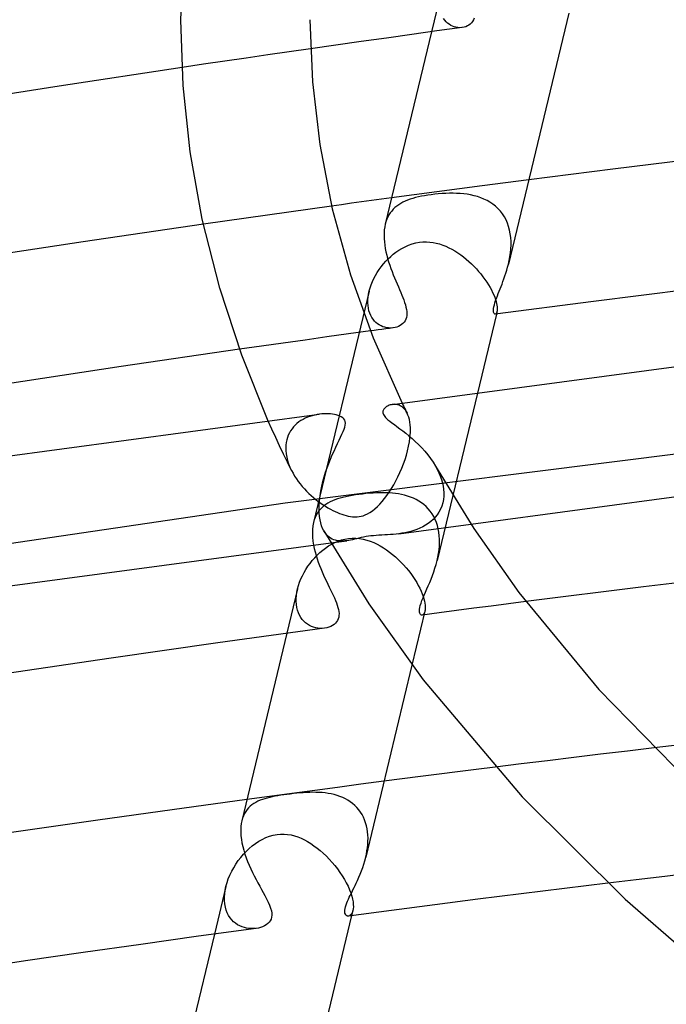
# Model space of a CAD drawing. Header units: millimetres. Extents: x -470 to 470, y -236 to 403.
# Tile 45 of 107: x -115 to -95, y 236 to 267. Entities that reach past the tile are written whole.
import ezdxf

# ---------------------------------------------------------------- set-up
doc = ezdxf.new("R2010")
doc.units = ezdxf.units.MM
doc.layers.add('HIDDEN', color=7, linetype='Continuous')
doc.layers.add('THICK', color=7, linetype='Continuous')

msp = doc.modelspace()

# ---------------------------------------------------------------- linework, layer by layer
at = {"layer": 'HIDDEN'}
for p, q in [((-101.945, 267.55), (-102.231, 266.362)), ((-101.824, 266.719), (-101.862, 266.772)), ((-101.782, 266.67), (-101.824, 266.719)), ((-101.737, 266.628), (-101.782, 266.67)), ((-101.688, 266.591), (-101.737, 266.628)), ((-101.637, 266.559), (-101.688, 266.591)), ((-101.585, 266.534), (-101.637, 266.559)), ((-101.531, 266.514), (-101.585, 266.534)), ((-101.475, 266.5), (-101.531, 266.514)), ((-101.42, 266.491), (-101.475, 266.5)), ((-101.365, 266.487), (-101.42, 266.491)), ((-101.31, 266.489), (-101.365, 266.487)), ((-107.974, 265.546), (-108.637, 265.449)), ((-107.311, 265.643), (-107.974, 265.546)), ((-106.647, 265.739), (-107.311, 265.643)), ((-105.984, 265.834), (-106.647, 265.739)), ((-109.3, 265.351), (-109.962, 265.253)), ((-108.637, 265.449), (-109.3, 265.351)), ((-100.659, 261.587), (-101.369, 261.493)), ((-99.943, 261.68), (-100.659, 261.587)), ((-99.221, 261.774), (-99.943, 261.68)), ((-102.772, 261.306), (-103.47, 261.212)), ((-102.073, 261.4), (-102.772, 261.306)), ((-102.545, 261.26), (-102.638, 261.24)), ((-102.449, 261.278), (-102.545, 261.26)), ((-102.349, 261.295), (-102.449, 261.278)), ((-102.247, 261.31), (-102.349, 261.295)), ((-102.135, 261.323), (-102.247, 261.31)), ((-102.022, 261.335), (-102.135, 261.323)), ((-101.369, 261.493), (-102.073, 261.4)), ((-101.908, 261.344), (-102.022, 261.335)), ((-101.793, 261.351), (-101.908, 261.344)), ((-101.68, 261.354), (-101.793, 261.351)), ((-101.567, 261.355), (-101.68, 261.354)), ((-101.455, 261.352), (-101.567, 261.355)), ((-101.344, 261.346), (-101.455, 261.352)), ((-101.235, 261.336), (-101.344, 261.346)), ((-101.127, 261.322), (-101.235, 261.336)), ((-101.02, 261.303), (-101.127, 261.322)), ((-100.914, 261.279), (-101.02, 261.303)), ((-100.81, 261.251), (-100.914, 261.279)), ((-105.33, 260.957), (-105.993, 260.865)), ((-103.31, 260.955), (-103.366, 260.908)), ((-103.25, 260.998), (-103.31, 260.955)), ((-103.187, 261.038), (-103.25, 260.998)), ((-103.119, 261.075), (-103.187, 261.038)), ((-103.049, 261.109), (-103.119, 261.075)), ((-102.974, 261.14), (-103.049, 261.109)), ((-102.896, 261.168), (-102.974, 261.14)), ((-102.814, 261.194), (-102.896, 261.168)), ((-102.728, 261.218), (-102.814, 261.194)), ((-102.638, 261.24), (-102.728, 261.218)), ((-100.708, 261.216), (-100.81, 261.251)), ((-100.609, 261.176), (-100.708, 261.216)), ((-100.513, 261.129), (-100.609, 261.176)), ((-100.421, 261.077), (-100.513, 261.129)), ((-100.333, 261.017), (-100.421, 261.077)), ((-100.25, 260.952), (-100.333, 261.017)), ((-107.318, 260.68), (-107.981, 260.586)), ((-106.656, 260.773), (-107.318, 260.68)), ((-105.993, 260.865), (-106.656, 260.773)), ((-103.551, 260.683), (-103.587, 260.617)), ((-103.511, 260.745), (-103.551, 260.683)), ((-103.467, 260.803), (-103.511, 260.745)), ((-103.419, 260.858), (-103.467, 260.803)), ((-103.366, 260.908), (-103.419, 260.858)), ((-100.173, 260.88), (-100.25, 260.952)), ((-100.1, 260.801), (-100.173, 260.88)), ((-100.034, 260.716), (-100.1, 260.801)), ((-99.975, 260.625), (-100.034, 260.716)), ((-108.643, 260.492), (-109.304, 260.397)), ((-107.981, 260.586), (-108.643, 260.492)), ((-103.645, 260.472), (-103.667, 260.394)), ((-103.618, 260.547), (-103.645, 260.472)), ((-103.587, 260.617), (-103.618, 260.547)), ((-99.924, 260.529), (-99.975, 260.625)), ((-99.879, 260.427), (-99.924, 260.529)), ((-99.842, 260.32), (-99.879, 260.427)), ((-99.812, 260.209), (-99.842, 260.32)), ((-99.791, 260.096), (-99.812, 260.209)), ((-99.776, 259.981), (-99.791, 260.096)), ((-103.051, 259.698), (-102.946, 259.744)), ((-102.946, 259.744), (-102.835, 259.783)), ((-102.835, 259.783), (-102.72, 259.814)), ((-102.72, 259.814), (-102.602, 259.835)), ((-102.602, 259.835), (-102.498, 259.845)), ((-102.498, 259.845), (-102.393, 259.847)), ((-102.393, 259.847), (-102.289, 259.841)), ((-102.289, 259.841), (-102.186, 259.828)), ((-102.186, 259.828), (-102.085, 259.808)), ((-102.085, 259.808), (-101.984, 259.782)), ((-101.984, 259.782), (-101.886, 259.749)), ((-101.886, 259.749), (-101.789, 259.711)), ((-99.769, 259.864), (-99.776, 259.981)), ((-99.774, 259.627), (-99.769, 259.745)), ((-99.769, 259.745), (-99.769, 259.864)), ((-103.499, 259.396), (-103.418, 259.465)), ((-103.418, 259.465), (-103.334, 259.529)), ((-103.334, 259.529), (-103.245, 259.59)), ((-103.245, 259.59), (-103.151, 259.646)), ((-103.151, 259.646), (-103.051, 259.698)), ((-101.789, 259.711), (-101.693, 259.667)), ((-101.693, 259.667), (-101.599, 259.619)), ((-101.599, 259.619), (-101.507, 259.566)), ((-101.507, 259.566), (-101.417, 259.509)), ((-101.417, 259.509), (-101.328, 259.448)), ((-101.328, 259.448), (-101.242, 259.383)), ((-99.803, 259.39), (-99.786, 259.508)), ((-99.786, 259.508), (-99.774, 259.627)), ((-103.793, 259.078), (-103.725, 259.163)), ((-103.725, 259.163), (-103.653, 259.245)), ((-103.653, 259.245), (-103.577, 259.323)), ((-103.577, 259.323), (-103.499, 259.396)), ((-101.242, 259.383), (-101.158, 259.315)), ((-101.158, 259.315), (-101.075, 259.244)), ((-101.075, 259.244), (-100.996, 259.17)), ((-100.996, 259.17), (-100.918, 259.093)), ((-99.85, 259.159), (-99.824, 259.274)), ((-99.824, 259.274), (-99.803, 259.39)), ((-103.971, 258.807), (-103.917, 258.9)), ((-103.917, 258.9), (-103.857, 258.99)), ((-103.857, 258.99), (-103.793, 259.078)), ((-100.918, 259.093), (-100.844, 259.015)), ((-100.844, 259.015), (-100.772, 258.934)), ((-100.772, 258.934), (-100.703, 258.852)), ((-100.703, 258.852), (-100.639, 258.769)), ((-104.137, 258.423), (-104.104, 258.52)), ((-104.104, 258.52), (-104.066, 258.617)), ((-104.066, 258.617), (-104.021, 258.712)), ((-104.021, 258.712), (-103.971, 258.807)), ((-100.639, 258.769), (-100.578, 258.686)), ((-100.578, 258.686), (-100.521, 258.603)), ((-100.521, 258.603), (-100.468, 258.52)), ((-100.468, 258.52), (-100.42, 258.437)), ((-104.166, 258.319), (-105.891, 251.148)), ((-104.198, 258.138), (-104.184, 258.231)), ((-104.184, 258.231), (-104.164, 258.325)), ((-104.164, 258.325), (-104.137, 258.423)), ((-100.42, 258.437), (-100.376, 258.357)), ((-100.376, 258.357), (-100.338, 258.279)), ((-100.338, 258.279), (-100.304, 258.204)), ((-104.207, 257.958), (-104.206, 258.047)), ((-104.201, 257.872), (-104.207, 257.958)), ((-104.206, 258.047), (-104.198, 258.138)), ((-100.304, 258.204), (-100.275, 258.132)), ((-100.275, 258.132), (-100.251, 258.063)), ((-100.251, 258.063), (-100.232, 257.999)), ((-100.232, 257.999), (-100.217, 257.939)), ((-100.217, 257.939), (-100.206, 257.884)), ((-104.189, 257.789), (-104.201, 257.872)), ((-104.171, 257.711), (-104.189, 257.789)), ((-104.148, 257.638), (-104.171, 257.711)), ((-104.119, 257.569), (-104.148, 257.638)), ((-100.24, 257.613), (-100.249, 257.608)), ((-100.232, 257.621), (-100.24, 257.613)), ((-100.224, 257.632), (-100.232, 257.621)), ((-100.217, 257.645), (-100.224, 257.632)), ((-100.205, 257.68), (-100.222, 257.61)), ((-100.211, 257.662), (-100.217, 257.645)), ((-100.206, 257.68), (-100.211, 257.662)), ((-100.206, 257.884), (-100.2, 257.833)), ((-100.2, 257.711), (-100.206, 257.68)), ((-100.2, 257.833), (-100.197, 257.787)), ((-100.197, 257.747), (-100.2, 257.711)), ((-100.197, 257.787), (-100.197, 257.747)), ((-104.084, 257.505), (-104.119, 257.569)), ((-104.045, 257.447), (-104.084, 257.505)), ((-104.001, 257.394), (-104.045, 257.447)), ((-103.955, 257.348), (-104.001, 257.394)), ((-103.904, 257.307), (-103.955, 257.348)), ((-103.852, 257.272), (-103.904, 257.307)), ((-104.801, 256.993), (-105.477, 256.899)), ((-104.124, 257.086), (-104.801, 256.993)), ((-103.796, 257.242), (-103.852, 257.272)), ((-103.739, 257.218), (-103.796, 257.242)), ((-103.681, 257.2), (-103.739, 257.218)), ((-103.623, 257.187), (-103.681, 257.2)), ((-103.564, 257.179), (-103.623, 257.187)), ((-103.506, 257.176), (-103.564, 257.179)), ((-103.449, 257.179), (-103.506, 257.176)), ((-106.83, 256.709), (-107.506, 256.613)), ((-106.154, 256.804), (-106.83, 256.709)), ((-105.477, 256.899), (-106.154, 256.804)), ((-107.506, 256.613), (-108.182, 256.517)), ((-100.812, 255.161), (-102.06, 249.97)), ((-103.419, 254.811), (-103.454, 254.807)), ((-103.383, 254.812), (-103.419, 254.811)), ((-103.346, 254.81), (-103.383, 254.812)), ((-103.31, 254.805), (-103.346, 254.81)), ((-103.273, 254.796), (-103.31, 254.805)), ((-103.237, 254.784), (-103.273, 254.796)), ((-103.202, 254.768), (-103.237, 254.784)), ((-103.167, 254.748), (-103.202, 254.768)), ((-103.134, 254.724), (-103.167, 254.748)), ((-103.142, 254.849), (-103.117, 254.797)), ((-103.102, 254.696), (-103.134, 254.724)), ((-103.117, 254.797), (-103.091, 254.745)), ((-103.071, 254.664), (-103.102, 254.696)), ((-103.091, 254.745), (-103.066, 254.693)), ((-103.042, 254.627), (-103.071, 254.664)), ((-103.066, 254.693), (-103.04, 254.642)), ((-103.015, 254.586), (-103.042, 254.627)), ((-103.04, 254.642), (-103.015, 254.59)), ((-103.015, 254.59), (-102.989, 254.539)), ((-102.99, 254.54), (-103.015, 254.586)), ((-107.179, 254.038), (-107.292, 254.293)), ((-106.343, 254.265), (-106.403, 254.219)), ((-106.281, 254.307), (-106.343, 254.265)), ((-106.216, 254.346), (-106.281, 254.307)), ((-106.147, 254.38), (-106.216, 254.346)), ((-106.077, 254.411), (-106.147, 254.38)), ((-106.004, 254.438), (-106.077, 254.411)), ((-105.93, 254.46), (-106.004, 254.438)), ((-105.854, 254.479), (-105.93, 254.46)), ((-105.777, 254.495), (-105.854, 254.479)), ((-105.701, 254.506), (-105.777, 254.495)), ((-102.963, 254.48), (-102.99, 254.54)), ((-102.94, 254.414), (-102.963, 254.48)), ((-102.92, 254.341), (-102.94, 254.414)), ((-102.905, 254.261), (-102.92, 254.341)), ((-102.894, 254.175), (-102.905, 254.261)), ((-107.062, 253.782), (-107.179, 254.038)), ((-106.6, 253.994), (-106.638, 253.929)), ((-106.557, 254.056), (-106.6, 253.994)), ((-106.51, 254.114), (-106.557, 254.056)), ((-106.458, 254.168), (-106.51, 254.114)), ((-106.403, 254.219), (-106.458, 254.168)), ((-102.888, 254.083), (-102.894, 254.175)), ((-102.889, 253.929), (-102.888, 253.943)), ((-102.887, 253.986), (-102.888, 254.083)), ((-102.888, 253.957), (-102.887, 253.972)), ((-102.888, 253.943), (-102.888, 253.957)), ((-102.887, 253.972), (-102.887, 253.986)), ((-106.943, 253.526), (-107.062, 253.782)), ((-91.507, 253.666), (-106.768, 251.744)), ((-106.737, 253.632), (-106.747, 253.551)), ((-106.721, 253.71), (-106.737, 253.632)), ((-106.699, 253.787), (-106.721, 253.71)), ((-106.671, 253.859), (-106.699, 253.787)), ((-106.638, 253.929), (-106.671, 253.859)), ((-102.942, 253.512), (-102.918, 253.645)), ((-102.918, 253.645), (-102.9, 253.774)), ((-102.9, 253.774), (-102.89, 253.9)), ((-102.89, 253.9), (-102.889, 253.914)), ((-102.889, 253.914), (-102.889, 253.929)), ((-106.822, 253.27), (-106.943, 253.526)), ((-106.747, 253.551), (-106.751, 253.468)), ((-106.751, 253.468), (-106.751, 253.454)), ((-106.751, 253.454), (-106.751, 253.44)), ((-106.751, 253.44), (-106.751, 253.426)), ((-106.751, 253.426), (-106.751, 253.411)), ((-106.751, 253.411), (-106.75, 253.397)), ((-106.75, 253.397), (-106.75, 253.383)), ((-106.75, 253.383), (-106.739, 253.279)), ((-103.01, 253.238), (-102.973, 253.375)), ((-102.973, 253.375), (-102.942, 253.512)), ((-106.698, 253.015), (-106.822, 253.27)), ((-106.739, 253.279), (-106.721, 253.175)), ((-106.721, 253.175), (-106.695, 253.07)), ((-106.695, 253.07), (-106.661, 252.966)), ((-103.102, 252.963), (-103.054, 253.1)), ((-103.054, 253.1), (-103.01, 253.238)), ((-106.573, 252.762), (-106.698, 253.015)), ((-106.661, 252.966), (-106.62, 252.863)), ((-106.62, 252.863), (-106.572, 252.76)), ((-106.572, 252.76), (-106.526, 252.674)), ((-103.213, 252.694), (-103.155, 252.828)), ((-103.155, 252.828), (-103.102, 252.963)), ((-102.111, 252.897), (-102.037, 252.759)), ((-102.037, 252.759), (-101.974, 252.618)), ((-106.526, 252.674), (-106.476, 252.588)), ((-106.476, 252.588), (-106.422, 252.505)), ((-106.422, 252.505), (-106.365, 252.424)), ((-106.365, 252.424), (-106.304, 252.345)), ((-103.406, 252.317), (-103.339, 252.438)), ((-103.339, 252.438), (-103.274, 252.564)), ((-103.274, 252.564), (-103.213, 252.694)), ((-101.974, 252.618), (-101.924, 252.477)), ((-101.924, 252.477), (-101.886, 252.335)), ((-106.304, 252.345), (-106.24, 252.268)), ((-106.24, 252.268), (-106.174, 252.193)), ((-106.174, 252.193), (-106.106, 252.121)), ((-106.106, 252.121), (-106.036, 252.052)), ((-103.546, 252.092), (-103.475, 252.201)), ((-103.475, 252.201), (-103.406, 252.317)), ((-101.886, 252.335), (-101.862, 252.195)), ((-101.862, 252.195), (-101.853, 252.056)), ((-106.036, 252.052), (-105.964, 251.986)), ((-105.964, 251.986), (-105.892, 251.922)), ((-105.892, 251.922), (-105.818, 251.862)), ((-105.818, 251.862), (-105.744, 251.804)), ((-105.744, 251.804), (-105.668, 251.75)), ((-105.303, 251.822), (-105.374, 251.789)), ((-105.228, 251.852), (-105.303, 251.822)), ((-105.15, 251.879), (-105.228, 251.852)), ((-105.068, 251.904), (-105.15, 251.879)), ((-104.981, 251.928), (-105.068, 251.904)), ((-104.89, 251.949), (-104.981, 251.928)), ((-104.795, 251.968), (-104.89, 251.949)), ((-104.695, 251.986), (-104.795, 251.968)), ((-104.591, 252.003), (-104.695, 251.986)), ((-104.482, 252.019), (-104.591, 252.003)), ((-104.375, 252.032), (-104.482, 252.019)), ((-104.264, 252.044), (-104.375, 252.032)), ((-104.154, 252.054), (-104.264, 252.044)), ((-104.046, 252.062), (-104.154, 252.054)), ((-103.939, 252.068), (-104.046, 252.062)), ((-103.836, 252.071), (-103.939, 252.068)), ((-103.838, 251.718), (-103.764, 251.801)), ((-103.735, 252.072), (-103.836, 252.071)), ((-103.764, 251.801), (-103.691, 251.891)), ((-103.638, 252.071), (-103.735, 252.072)), ((-103.691, 251.891), (-103.618, 251.988)), ((-103.542, 252.066), (-103.638, 252.071)), ((-103.618, 251.988), (-103.546, 252.092)), ((-103.445, 252.059), (-103.542, 252.066)), ((-103.35, 252.048), (-103.445, 252.059)), ((-103.254, 252.034), (-103.35, 252.048)), ((-103.159, 252.016), (-103.254, 252.034)), ((-103.066, 251.994), (-103.159, 252.016)), ((-102.974, 251.967), (-103.066, 251.994)), ((-102.883, 251.935), (-102.974, 251.967)), ((-102.795, 251.899), (-102.883, 251.935)), ((-102.71, 251.858), (-102.795, 251.899)), ((-102.627, 251.812), (-102.71, 251.858)), ((-102.548, 251.76), (-102.627, 251.812)), ((-101.866, 251.859), (-101.887, 251.754)), ((-101.855, 251.968), (-101.866, 251.859)), ((-101.854, 251.983), (-101.855, 251.968)), ((-101.853, 251.997), (-101.854, 251.983)), ((-101.853, 252.056), (-101.853, 252.041)), ((-101.853, 252.041), (-101.853, 252.026)), ((-101.853, 252.026), (-101.853, 252.012)), ((-101.853, 252.012), (-101.853, 251.997)), ((-106.768, 251.744), (-121.151, 249.629)), ((-105.725, 251.506), (-105.768, 251.444)), ((-105.677, 251.564), (-105.725, 251.506)), ((-105.625, 251.617), (-105.677, 251.564)), ((-105.668, 251.75), (-105.593, 251.698)), ((-105.568, 251.666), (-105.625, 251.617)), ((-105.593, 251.698), (-105.518, 251.65)), ((-105.507, 251.711), (-105.568, 251.666)), ((-105.518, 251.65), (-105.443, 251.605)), ((-105.442, 251.752), (-105.507, 251.711)), ((-105.443, 251.605), (-105.368, 251.563)), ((-105.374, 251.789), (-105.442, 251.752)), ((-105.368, 251.563), (-105.295, 251.524)), ((-105.295, 251.524), (-105.222, 251.489)), ((-104.141, 251.458), (-104.064, 251.511)), ((-104.064, 251.511), (-103.988, 251.573)), ((-103.988, 251.573), (-103.912, 251.642)), ((-103.912, 251.642), (-103.838, 251.718)), ((-102.473, 251.702), (-102.548, 251.76)), ((-102.401, 251.64), (-102.473, 251.702)), ((-102.334, 251.571), (-102.401, 251.64)), ((-102.272, 251.497), (-102.334, 251.571)), ((-102.216, 251.418), (-102.272, 251.497)), ((-101.956, 251.559), (-102.004, 251.47)), ((-101.917, 251.654), (-101.956, 251.559)), ((-101.887, 251.754), (-101.917, 251.654)), ((-105.868, 251.23), (-105.891, 251.149)), ((-105.84, 251.306), (-105.868, 251.23)), ((-105.806, 251.377), (-105.84, 251.306)), ((-105.768, 251.444), (-105.806, 251.377)), ((-105.222, 251.489), (-105.151, 251.457)), ((-105.151, 251.457), (-105.082, 251.429)), ((-105.082, 251.429), (-105.014, 251.404)), ((-105.014, 251.404), (-104.948, 251.382)), ((-104.948, 251.382), (-104.882, 251.363)), ((-104.882, 251.363), (-104.815, 251.347)), ((-104.815, 251.347), (-104.747, 251.335)), ((-104.747, 251.335), (-104.678, 251.326)), ((-104.678, 251.326), (-104.609, 251.322)), ((-104.609, 251.322), (-104.542, 251.324)), ((-104.542, 251.324), (-104.477, 251.33)), ((-104.477, 251.33), (-104.413, 251.341)), ((-104.413, 251.341), (-104.351, 251.358)), ((-104.351, 251.358), (-104.286, 251.382)), ((-104.286, 251.382), (-104.216, 251.414)), ((-104.216, 251.414), (-104.141, 251.458)), ((-102.187, 251.241), (-102.259, 251.176)), ((-102.165, 251.333), (-102.216, 251.418)), ((-102.119, 251.311), (-102.187, 251.241)), ((-102.12, 251.244), (-102.165, 251.333)), ((-102.081, 251.149), (-102.12, 251.244)), ((-102.058, 251.388), (-102.119, 251.311)), ((-102.004, 251.47), (-102.058, 251.388)), ((-105.923, 250.935), (-105.927, 250.819)), ((-105.911, 251.045), (-105.923, 250.935)), ((-105.891, 251.149), (-105.911, 251.045)), ((-105.534, 250.833), (-105.57, 250.89)), ((-103.242, 250.8), (-101.011, 251.098)), ((-102.778, 250.902), (-102.871, 250.874)), ((-102.685, 250.935), (-102.778, 250.902)), ((-102.593, 250.973), (-102.685, 250.935)), ((-102.504, 251.016), (-102.593, 250.973)), ((-102.419, 251.064), (-102.504, 251.016)), ((-102.337, 251.117), (-102.419, 251.064)), ((-102.259, 251.176), (-102.337, 251.117)), ((-102.049, 251.051), (-102.081, 251.149)), ((-102.023, 250.95), (-102.049, 251.051)), ((-102.004, 250.846), (-102.023, 250.95)), ((-105.927, 250.819), (-105.922, 250.697)), ((-105.922, 250.697), (-105.909, 250.572)), ((-105.495, 250.782), (-105.534, 250.833)), ((-105.453, 250.737), (-105.495, 250.782)), ((-105.409, 250.698), (-105.453, 250.737)), ((-105.361, 250.665), (-105.409, 250.698)), ((-105.311, 250.637), (-105.361, 250.665)), ((-105.354, 250.517), (-104.858, 250.583)), ((-105.259, 250.614), (-105.311, 250.637)), ((-105.205, 250.597), (-105.259, 250.614)), ((-105.148, 250.584), (-105.205, 250.597)), ((-105.091, 250.576), (-105.148, 250.584)), ((-105.127, 250.571), (-105.023, 250.607)), ((-105.023, 250.607), (-104.917, 250.635)), ((-104.917, 250.635), (-104.811, 250.653)), ((-104.857, 250.583), (-104.916, 250.577)), ((-104.798, 250.592), (-104.857, 250.583)), ((-104.811, 250.653), (-104.693, 250.664)), ((-104.74, 250.603), (-104.798, 250.592)), ((-104.681, 250.616), (-104.74, 250.603)), ((-104.693, 250.664), (-104.576, 250.664)), ((-104.62, 250.63), (-104.681, 250.616)), ((-104.554, 250.646), (-104.62, 250.63)), ((-104.576, 250.664), (-104.462, 250.653)), ((-104.485, 250.663), (-104.554, 250.646)), ((-104.411, 250.68), (-104.485, 250.663)), ((-104.462, 250.653), (-104.349, 250.634)), ((-104.337, 250.696), (-104.411, 250.68)), ((-104.349, 250.634), (-104.239, 250.606)), ((-104.263, 250.71), (-104.337, 250.696)), ((-104.19, 250.721), (-104.263, 250.71)), ((-104.239, 250.606), (-104.131, 250.571)), ((-104.115, 250.731), (-104.19, 250.721)), ((-104.036, 250.74), (-104.115, 250.731)), ((-103.951, 250.747), (-104.036, 250.74)), ((-103.862, 250.753), (-103.951, 250.747)), ((-103.772, 250.758), (-103.862, 250.753)), ((-103.682, 250.762), (-103.772, 250.758)), ((-103.594, 250.767), (-103.682, 250.762)), ((-103.509, 250.773), (-103.594, 250.767)), ((-103.423, 250.78), (-103.509, 250.773)), ((-103.333, 250.789), (-103.423, 250.78)), ((-103.242, 250.8), (-103.333, 250.789)), ((-103.151, 250.813), (-103.242, 250.8)), ((-103.058, 250.83), (-103.151, 250.813)), ((-102.965, 250.85), (-103.058, 250.83)), ((-102.871, 250.874), (-102.965, 250.85)), ((-101.992, 250.739), (-102.004, 250.846)), ((-101.985, 250.63), (-101.992, 250.739)), ((-101.985, 250.52), (-101.985, 250.63)), ((-105.909, 250.572), (-105.889, 250.445)), ((-105.693, 250.216), (-105.606, 250.289)), ((-105.606, 250.289), (-105.517, 250.358)), ((-105.517, 250.358), (-105.424, 250.421)), ((-105.424, 250.421), (-105.327, 250.478)), ((-105.327, 250.478), (-105.229, 250.528)), ((-105.229, 250.528), (-105.127, 250.571)), ((-105.033, 250.573), (-105.091, 250.576)), ((-104.975, 250.573), (-105.033, 250.573)), ((-104.916, 250.577), (-104.975, 250.573)), ((-104.131, 250.571), (-104.025, 250.529)), ((-104.025, 250.529), (-103.922, 250.48)), ((-103.922, 250.48), (-103.821, 250.426)), ((-103.821, 250.426), (-103.723, 250.366)), ((-103.723, 250.366), (-103.626, 250.302)), ((-103.626, 250.302), (-103.532, 250.233)), ((-102.016, 250.189), (-102, 250.299)), ((-102, 250.299), (-101.99, 250.41)), ((-101.99, 250.41), (-101.985, 250.52)), ((-105.999, 249.882), (-105.928, 249.971)), ((-105.928, 249.971), (-105.854, 250.057)), ((-105.854, 250.057), (-105.775, 250.138)), ((-105.775, 250.138), (-105.693, 250.216)), ((-103.532, 250.233), (-103.44, 250.16)), ((-103.44, 250.16), (-103.35, 250.083)), ((-103.35, 250.083), (-103.263, 250.003)), ((-103.263, 250.003), (-103.179, 249.919)), ((-102.092, 249.849), (-102.06, 249.969)), ((-102.06, 249.969), (-102.036, 250.079)), ((-102.036, 250.079), (-102.016, 250.189)), ((-106.185, 249.598), (-106.128, 249.695)), ((-106.128, 249.695), (-106.066, 249.79)), ((-106.066, 249.79), (-105.999, 249.882)), ((-103.179, 249.919), (-103.098, 249.834)), ((-103.098, 249.834), (-103.021, 249.746)), ((-103.021, 249.746), (-102.947, 249.656)), ((-102.165, 249.617), (-102.127, 249.731)), ((-102.127, 249.731), (-102.092, 249.849)), ((-106.323, 249.296), (-106.283, 249.398)), ((-106.283, 249.398), (-106.236, 249.499)), ((-106.236, 249.499), (-106.185, 249.598)), ((-102.947, 249.656), (-102.877, 249.565)), ((-102.877, 249.565), (-102.811, 249.473)), ((-102.811, 249.473), (-102.75, 249.38)), ((-102.75, 249.38), (-102.693, 249.288)), ((-102.29, 249.293), (-102.247, 249.397)), ((-102.247, 249.397), (-102.205, 249.505)), ((-102.205, 249.505), (-102.165, 249.617)), ((-106.386, 249.091), (-106.717, 247.714)), ((-106.407, 248.991), (-106.386, 249.091)), ((-106.386, 249.091), (-106.358, 249.194)), ((-106.358, 249.194), (-106.323, 249.296)), ((-102.693, 249.288), (-102.642, 249.197)), ((-102.642, 249.197), (-102.597, 249.109)), ((-102.597, 249.109), (-102.557, 249.022)), ((-102.419, 248.994), (-102.377, 249.09)), ((-102.377, 249.09), (-102.333, 249.19)), ((-102.333, 249.19), (-102.29, 249.293)), ((-106.429, 248.696), (-106.428, 248.792)), ((-106.428, 248.792), (-106.421, 248.891)), ((-106.421, 248.891), (-106.407, 248.991)), ((-102.557, 249.022), (-102.522, 248.938)), ((-102.531, 248.729), (-102.497, 248.813)), ((-102.522, 248.938), (-102.493, 248.858)), ((-102.497, 248.813), (-102.46, 248.901)), ((-102.493, 248.858), (-102.47, 248.783)), ((-102.47, 248.783), (-102.452, 248.712)), ((-102.46, 248.901), (-102.419, 248.994)), ((-106.422, 248.604), (-106.429, 248.696)), ((-106.408, 248.515), (-106.422, 248.604)), ((-106.387, 248.431), (-106.408, 248.515)), ((-102.609, 248.411), (-102.606, 248.46)), ((-102.606, 248.46), (-102.597, 248.517)), ((-102.597, 248.517), (-102.581, 248.581)), ((-102.581, 248.581), (-102.559, 248.652)), ((-102.559, 248.652), (-102.531, 248.729)), ((-102.452, 248.712), (-102.439, 248.646)), ((-102.439, 248.646), (-102.431, 248.585)), ((-102.427, 248.48), (-102.432, 248.435)), ((-102.431, 248.585), (-102.427, 248.53)), ((-102.427, 248.53), (-102.427, 248.48)), ((-100.92, 248.489), (-101.456, 248.419)), ((-100.384, 248.558), (-100.92, 248.489)), ((-99.847, 248.627), (-100.384, 248.558)), ((-99.31, 248.695), (-99.847, 248.627)), ((-106.359, 248.351), (-106.387, 248.431)), ((-106.325, 248.276), (-106.359, 248.351)), ((-106.286, 248.208), (-106.325, 248.276)), ((-106.241, 248.146), (-106.286, 248.208)), ((-106.191, 248.089), (-106.241, 248.146)), ((-102.439, 248.397), (-102.84, 246.731)), ((-102.606, 248.37), (-102.609, 248.411)), ((-102.599, 248.338), (-102.606, 248.37)), ((-102.588, 248.313), (-102.599, 248.338)), ((-102.575, 248.296), (-102.588, 248.313)), ((-102.56, 248.285), (-102.575, 248.296)), ((-102.544, 248.279), (-102.56, 248.285)), ((-102.527, 248.278), (-102.544, 248.279)), ((-101.992, 248.349), (-102.527, 248.278)), ((-102.506, 248.286), (-102.522, 248.279)), ((-102.49, 248.297), (-102.506, 248.286)), ((-102.475, 248.314), (-102.49, 248.297)), ((-102.461, 248.336), (-102.475, 248.314)), ((-102.449, 248.364), (-102.461, 248.336)), ((-102.439, 248.396), (-102.449, 248.364)), ((-102.432, 248.435), (-102.439, 248.396)), ((-101.456, 248.419), (-101.992, 248.349)), ((-106.137, 248.039), (-106.191, 248.089)), ((-106.079, 247.996), (-106.137, 248.039)), ((-106.018, 247.959), (-106.079, 247.996)), ((-105.954, 247.928), (-106.018, 247.959)), ((-105.889, 247.904), (-105.954, 247.928)), ((-105.822, 247.886), (-105.889, 247.904)), ((-105.754, 247.874), (-105.822, 247.886)), ((-105.687, 247.868), (-105.754, 247.874)), ((-105.619, 247.867), (-105.687, 247.868)), ((-105.553, 247.873), (-105.619, 247.867)), ((-97.818, 243.863), (-98.638, 243.763)), ((-96.993, 243.963), (-97.818, 243.863)), ((-96.163, 244.062), (-96.993, 243.963)), ((-95.329, 244.16), (-96.163, 244.062)), ((-99.453, 243.663), (-100.263, 243.563)), ((-98.638, 243.763), (-99.453, 243.663)), ((-104.428, 243.033), (-105.144, 242.939)), ((-103.707, 243.127), (-104.428, 243.033)), ((-107.257, 242.658), (-107.956, 242.564)), ((-106.558, 242.752), (-107.257, 242.658)), ((-107.168, 242.645), (-107.249, 242.627)), ((-107.083, 242.662), (-107.168, 242.645)), ((-106.995, 242.677), (-107.083, 242.662)), ((-106.905, 242.692), (-106.995, 242.677)), ((-106.812, 242.706), (-106.905, 242.692)), ((-106.72, 242.718), (-106.812, 242.706)), ((-106.616, 242.732), (-106.72, 242.718)), ((-106.513, 242.744), (-106.616, 242.732)), ((-105.854, 242.846), (-106.558, 242.752)), ((-106.41, 242.755), (-106.513, 242.744)), ((-106.308, 242.765), (-106.41, 242.755)), ((-106.207, 242.773), (-106.308, 242.765)), ((-106.107, 242.779), (-106.207, 242.773)), ((-106.008, 242.783), (-106.107, 242.779)), ((-105.911, 242.785), (-106.008, 242.783)), ((-105.815, 242.784), (-105.911, 242.785)), ((-105.144, 242.939), (-105.854, 242.846)), ((-105.719, 242.781), (-105.815, 242.784)), ((-105.623, 242.775), (-105.719, 242.781)), ((-105.528, 242.765), (-105.623, 242.775)), ((-105.434, 242.752), (-105.528, 242.765)), ((-105.341, 242.734), (-105.434, 242.752)), ((-105.249, 242.713), (-105.341, 242.734)), ((-105.159, 242.687), (-105.249, 242.713)), ((-105.071, 242.657), (-105.159, 242.687)), ((-104.986, 242.623), (-105.071, 242.657)), ((-107.853, 242.351), (-107.904, 242.302)), ((-107.798, 242.396), (-107.853, 242.351)), ((-107.739, 242.437), (-107.798, 242.396)), ((-107.677, 242.474), (-107.739, 242.437)), ((-107.612, 242.507), (-107.677, 242.474)), ((-107.545, 242.537), (-107.612, 242.507)), ((-107.474, 242.563), (-107.545, 242.537)), ((-107.402, 242.587), (-107.474, 242.563)), ((-107.327, 242.608), (-107.402, 242.587)), ((-107.249, 242.627), (-107.327, 242.608)), ((-104.904, 242.584), (-104.986, 242.623)), ((-104.826, 242.54), (-104.904, 242.584)), ((-104.75, 242.491), (-104.826, 242.54)), ((-104.678, 242.437), (-104.75, 242.491)), ((-104.611, 242.378), (-104.678, 242.437)), ((-104.548, 242.315), (-104.611, 242.378)), ((-108.064, 242.057), (-108.092, 241.983)), ((-108.031, 242.126), (-108.064, 242.057)), ((-107.993, 242.189), (-108.031, 242.126)), ((-107.951, 242.248), (-107.993, 242.189)), ((-107.904, 242.302), (-107.951, 242.248)), ((-104.489, 242.247), (-104.548, 242.315)), ((-104.436, 242.174), (-104.489, 242.247)), ((-104.387, 242.096), (-104.436, 242.174)), ((-104.344, 242.014), (-104.387, 242.096)), ((-108.092, 241.983), (-108.115, 241.904)), ((-104.306, 241.929), (-104.344, 242.014)), ((-104.275, 241.841), (-104.306, 241.929)), ((-104.249, 241.75), (-104.275, 241.841)), ((-104.229, 241.656), (-104.249, 241.75)), ((-107.373, 241.38), (-107.259, 241.424)), ((-107.259, 241.424), (-107.141, 241.458)), ((-107.141, 241.458), (-107.018, 241.481)), ((-107.018, 241.481), (-106.91, 241.49)), ((-106.91, 241.49), (-106.801, 241.49)), ((-106.801, 241.49), (-106.693, 241.481)), ((-106.693, 241.481), (-106.586, 241.462)), ((-106.586, 241.462), (-106.48, 241.435)), ((-106.48, 241.435), (-106.376, 241.401)), ((-104.214, 241.56), (-104.229, 241.656)), ((-104.205, 241.463), (-104.214, 241.56)), ((-104.201, 241.365), (-104.205, 241.463)), ((-107.882, 241.045), (-107.788, 241.125)), ((-107.788, 241.125), (-107.691, 241.198)), ((-107.691, 241.198), (-107.59, 241.266)), ((-107.59, 241.266), (-107.484, 241.327)), ((-107.484, 241.327), (-107.373, 241.38)), ((-106.376, 241.401), (-106.273, 241.359)), ((-106.273, 241.359), (-106.173, 241.311)), ((-106.173, 241.311), (-106.074, 241.257)), ((-106.074, 241.257), (-105.975, 241.197)), ((-105.975, 241.197), (-105.877, 241.13)), ((-105.877, 241.13), (-105.779, 241.057)), ((-104.218, 241.068), (-104.208, 241.167)), ((-104.208, 241.167), (-104.202, 241.266)), ((-104.202, 241.266), (-104.201, 241.365)), ((-108.143, 240.769), (-108.06, 240.867)), ((-108.06, 240.867), (-107.972, 240.959)), ((-107.972, 240.959), (-107.882, 241.045)), ((-105.779, 241.057), (-105.682, 240.978)), ((-105.682, 240.978), (-105.587, 240.894)), ((-105.587, 240.894), (-105.493, 240.805)), ((-104.272, 240.774), (-104.251, 240.872)), ((-104.251, 240.872), (-104.233, 240.97)), ((-104.233, 240.97), (-104.218, 241.068)), ((-108.365, 240.449), (-108.296, 240.56)), ((-108.296, 240.56), (-108.222, 240.667)), ((-108.222, 240.667), (-108.143, 240.769)), ((-105.493, 240.805), (-105.401, 240.711)), ((-105.401, 240.711), (-105.313, 240.613)), ((-105.313, 240.613), (-105.228, 240.512)), ((-105.228, 240.512), (-105.147, 240.409)), ((-108.531, 240.104), (-108.483, 240.221)), ((-108.483, 240.221), (-108.427, 240.336)), ((-108.427, 240.336), (-108.365, 240.449)), ((-105.147, 240.409), (-105.071, 240.302)), ((-105.071, 240.302), (-104.999, 240.194)), ((-94.114, 240.285), (-95, 240.18)), ((-108.604, 239.869), (-108.571, 239.987)), ((-108.571, 239.987), (-108.531, 240.104)), ((-104.999, 240.194), (-104.933, 240.086)), ((-104.933, 240.086), (-104.874, 239.978)), ((-104.874, 239.978), (-104.821, 239.871)), ((-95.886, 240.074), (-96.771, 239.967)), ((-95, 240.18), (-95.886, 240.074)), ((-108.605, 239.865), (-108.96, 238.39)), ((-108.651, 239.533), (-108.644, 239.643)), ((-108.644, 239.643), (-108.628, 239.755)), ((-108.628, 239.755), (-108.604, 239.869)), ((-104.821, 239.871), (-104.775, 239.766)), ((-104.775, 239.766), (-104.736, 239.664)), ((-104.736, 239.664), (-104.705, 239.567)), ((-108.649, 239.427), (-108.651, 239.533)), ((-108.64, 239.324), (-108.649, 239.427)), ((-108.621, 239.226), (-108.64, 239.324)), ((-104.705, 239.567), (-104.682, 239.476)), ((-104.682, 239.476), (-104.666, 239.39)), ((-104.666, 239.39), (-104.658, 239.311)), ((-104.658, 239.311), (-104.656, 239.239)), ((-108.596, 239.135), (-108.621, 239.226)), ((-108.562, 239.049), (-108.596, 239.135)), ((-108.522, 238.97), (-108.562, 239.049)), ((-104.728, 238.997), (-104.753, 238.973)), ((-104.706, 239.029), (-104.728, 238.997)), ((-104.671, 239.119), (-104.708, 238.963)), ((-104.686, 239.069), (-104.706, 239.029)), ((-104.671, 239.118), (-104.686, 239.069)), ((-104.661, 239.175), (-104.671, 239.118)), ((-104.656, 239.239), (-104.661, 239.175)), ((-108.476, 238.898), (-108.522, 238.97)), ((-108.424, 238.833), (-108.476, 238.898)), ((-108.367, 238.775), (-108.424, 238.833)), ((-108.306, 238.725), (-108.367, 238.775)), ((-108.242, 238.681), (-108.306, 238.725)), ((-108.174, 238.645), (-108.242, 238.681)), ((-104.78, 238.957), (-104.807, 238.95)), ((-104.753, 238.973), (-104.78, 238.957)), ((-108.105, 238.615), (-108.174, 238.645)), ((-108.034, 238.591), (-108.105, 238.615)), ((-107.963, 238.575), (-108.034, 238.591)), ((-107.892, 238.564), (-107.963, 238.575)), ((-107.821, 238.559), (-107.892, 238.564)), ((-107.751, 238.559), (-107.821, 238.559)), ((-107.684, 238.564), (-107.751, 238.559))]:
    msp.add_line(p, q, dxfattribs=at)
at = {"layer": 'THICK'}
for p, q in [((-110, 266.732), (-109.909, 269.028)), ((-100.91, 266.779), (-100.932, 266.727)), ((-97.979, 266.934), (-99.85, 259.159)), ((-109.928, 264.691), (-110, 266.735)), ((-106, 266.732), (-105.926, 264.806)), ((-101.279, 266.492), (-102.064, 266.385)), ((-101.224, 266.502), (-101.279, 266.492)), ((-101.171, 266.518), (-101.224, 266.502)), ((-101.121, 266.54), (-101.171, 266.518)), ((-101.074, 266.567), (-101.121, 266.54)), ((-101.03, 266.599), (-101.074, 266.567)), ((-100.992, 266.637), (-101.03, 266.599)), ((-100.959, 266.679), (-100.992, 266.637)), ((-100.932, 266.727), (-100.959, 266.679)), ((-103.633, 266.167), (-104.416, 266.057)), ((-102.231, 266.362), (-103.667, 260.392)), ((-102.848, 266.276), (-103.633, 266.167)), ((-102.064, 266.385), (-102.848, 266.276)), ((-105.2, 265.946), (-105.984, 265.834)), ((-104.416, 266.057), (-105.2, 265.946)), ((-109.962, 265.253), (-113.772, 264.674)), ((-113.772, 264.674), (-117.569, 264.076)), ((-109.71, 262.637), (-109.928, 264.691)), ((-105.926, 264.806), (-105.699, 262.862)), ((-105.699, 262.862), (-105.31, 260.869)), ((-109.337, 260.548), (-109.71, 262.637)), ((-93.939, 262.434), (-96.611, 262.105)), ((-96.611, 262.105), (-99.221, 261.774)), ((-105.02, 261), (-105.33, 260.957)), ((-104.71, 261.043), (-105.02, 261)), ((-104.4, 261.085), (-104.71, 261.043)), ((-104.09, 261.128), (-104.4, 261.085)), ((-103.78, 261.17), (-104.09, 261.128)), ((-103.47, 261.212), (-103.78, 261.17)), ((-105.31, 260.869), (-104.742, 258.823)), ((-109.304, 260.397), (-113.03, 259.851)), ((-108.796, 258.409), (-109.337, 260.548)), ((-103.667, 260.394), (-103.684, 260.311)), ((-103.703, 260.135), (-103.705, 260.042)), ((-103.705, 260.042), (-103.702, 259.945)), ((-103.696, 260.224), (-103.703, 260.135)), ((-103.684, 260.311), (-103.696, 260.224)), ((-113.03, 259.851), (-116.745, 259.287)), ((-103.702, 259.945), (-103.695, 259.846)), ((-103.695, 259.846), (-103.682, 259.746)), ((-103.682, 259.746), (-103.666, 259.644)), ((-103.666, 259.644), (-103.645, 259.541)), ((-103.645, 259.541), (-103.621, 259.437)), ((-103.621, 259.437), (-103.593, 259.334)), ((-103.593, 259.334), (-103.562, 259.23)), ((-103.562, 259.23), (-103.529, 259.128)), ((-103.529, 259.128), (-103.493, 259.027)), ((-99.874, 259.064), (-99.85, 259.159)), ((-104.742, 258.823), (-104.038, 256.869)), ((-103.493, 259.027), (-103.456, 258.927)), ((-103.456, 258.927), (-103.418, 258.828)), ((-103.418, 258.828), (-103.379, 258.731)), ((-99.957, 258.792), (-99.928, 258.881)), ((-99.928, 258.881), (-99.9, 258.972)), ((-99.9, 258.972), (-99.874, 259.064)), ((-103.379, 258.731), (-103.339, 258.637)), ((-103.339, 258.637), (-103.3, 258.544)), ((-103.3, 258.544), (-103.261, 258.454)), ((-100.077, 258.464), (-100.048, 258.541)), ((-100.048, 258.541), (-100.018, 258.62)), ((-100.018, 258.62), (-99.987, 258.705)), ((-99.987, 258.705), (-99.957, 258.792)), ((-108.115, 256.332), (-108.796, 258.409)), ((-103.261, 258.454), (-103.224, 258.367)), ((-103.224, 258.367), (-103.188, 258.282)), ((-103.188, 258.282), (-103.153, 258.2)), ((-100.193, 258.17), (-100.164, 258.243)), ((-100.164, 258.243), (-100.135, 258.317)), ((-100.135, 258.317), (-100.107, 258.389)), ((-100.107, 258.389), (-100.077, 258.464)), ((-94.165, 258.382), (-97.214, 258)), ((-103.444, 254.808), (-79.637, 257.998)), ((-103.153, 258.2), (-103.122, 258.122)), ((-103.122, 258.122), (-103.093, 258.046)), ((-103.093, 258.046), (-103.066, 257.97)), ((-103.066, 257.97), (-103.043, 257.897)), ((-100.285, 257.894), (-100.267, 257.958)), ((-100.267, 257.958), (-100.245, 258.026)), ((-97.214, 258), (-100.257, 257.606)), ((-100.245, 258.026), (-100.22, 258.097)), ((-100.22, 258.097), (-100.193, 258.17)), ((-103.043, 257.897), (-103.024, 257.825)), ((-103.024, 257.825), (-103.01, 257.755)), ((-103.01, 257.755), (-103.001, 257.687)), ((-102.999, 257.623), (-103.003, 257.562)), ((-103.001, 257.687), (-102.999, 257.623)), ((-100.222, 257.61), (-100.812, 255.161)), ((-100.311, 257.741), (-100.307, 257.786)), ((-100.311, 257.703), (-100.311, 257.741)), ((-100.308, 257.671), (-100.311, 257.703)), ((-100.301, 257.645), (-100.308, 257.671)), ((-100.307, 257.786), (-100.298, 257.836)), ((-100.292, 257.626), (-100.301, 257.645)), ((-100.298, 257.836), (-100.285, 257.894)), ((-100.281, 257.613), (-100.292, 257.626)), ((-100.269, 257.607), (-100.281, 257.613)), ((-100.257, 257.606), (-100.269, 257.607)), ((-103.119, 257.319), (-103.16, 257.284)), ((-103.083, 257.359), (-103.119, 257.319)), ((-103.053, 257.404), (-103.083, 257.359)), ((-103.03, 257.452), (-103.053, 257.404)), ((-103.013, 257.505), (-103.03, 257.452)), ((-103.003, 257.562), (-103.013, 257.505)), ((-104.006, 257.102), (-104.124, 257.086)), ((-103.889, 257.118), (-104.006, 257.102)), ((-103.771, 257.134), (-103.889, 257.118)), ((-103.653, 257.15), (-103.771, 257.134)), ((-103.535, 257.166), (-103.653, 257.15)), ((-103.418, 257.182), (-103.535, 257.166)), ((-103.361, 257.193), (-103.418, 257.182)), ((-103.306, 257.208), (-103.361, 257.193)), ((-103.254, 257.228), (-103.306, 257.208)), ((-103.205, 257.253), (-103.254, 257.228)), ((-103.16, 257.284), (-103.205, 257.253)), ((-104.038, 256.869), (-103.142, 254.849)), ((-108.182, 256.517), (-111.852, 255.982)), ((-107.292, 254.293), (-108.115, 256.332)), ((-111.852, 255.982), (-115.513, 255.43)), ((-103.737, 254.599), (-103.74, 254.574)), ((-103.74, 254.574), (-103.738, 254.548)), ((-103.738, 254.548), (-103.732, 254.52)), ((-103.73, 254.622), (-103.737, 254.599)), ((-103.72, 254.645), (-103.73, 254.622)), ((-103.706, 254.666), (-103.72, 254.645)), ((-103.69, 254.687), (-103.706, 254.666)), ((-103.671, 254.706), (-103.69, 254.687)), ((-103.65, 254.724), (-103.671, 254.706)), ((-103.627, 254.741), (-103.65, 254.724)), ((-103.602, 254.756), (-103.627, 254.741)), ((-103.575, 254.77), (-103.602, 254.756)), ((-103.547, 254.782), (-103.575, 254.77)), ((-103.517, 254.792), (-103.547, 254.782)), ((-103.486, 254.801), (-103.517, 254.792)), ((-103.454, 254.807), (-103.486, 254.801)), ((-129.525, 251.314), (-105.718, 254.504)), ((-105.63, 254.513), (-105.701, 254.506)), ((-105.56, 254.517), (-105.63, 254.513)), ((-105.492, 254.518), (-105.56, 254.517)), ((-105.426, 254.516), (-105.492, 254.518)), ((-105.362, 254.512), (-105.426, 254.516)), ((-105.302, 254.505), (-105.362, 254.512)), ((-105.244, 254.495), (-105.302, 254.505)), ((-105.186, 254.483), (-105.244, 254.495)), ((-105.13, 254.467), (-105.186, 254.483)), ((-105.078, 254.448), (-105.13, 254.467)), ((-105.03, 254.424), (-105.078, 254.448)), ((-104.986, 254.396), (-105.03, 254.424)), ((-104.95, 254.363), (-104.986, 254.396)), ((-104.923, 254.323), (-104.95, 254.363)), ((-104.906, 254.277), (-104.923, 254.323)), ((-104.9, 254.225), (-104.906, 254.277)), ((-103.732, 254.52), (-103.72, 254.492)), ((-103.72, 254.492), (-103.704, 254.464)), ((-103.704, 254.464), (-103.683, 254.436)), ((-103.683, 254.436), (-103.659, 254.408)), ((-103.659, 254.408), (-103.626, 254.375)), ((-103.626, 254.375), (-103.584, 254.336)), ((-103.584, 254.336), (-103.529, 254.291)), ((-103.529, 254.291), (-103.46, 254.238)), ((-105.008, 253.884), (-104.972, 253.965)), ((-104.972, 253.965), (-104.942, 254.039)), ((-104.942, 254.039), (-104.919, 254.107)), ((-104.919, 254.107), (-104.905, 254.169)), ((-104.905, 254.169), (-104.9, 254.225)), ((-103.46, 254.238), (-103.385, 254.182)), ((-103.385, 254.182), (-103.303, 254.121)), ((-103.303, 254.121), (-103.216, 254.057)), ((-103.216, 254.057), (-103.125, 253.988)), ((-103.125, 253.988), (-103.031, 253.914)), ((-101.011, 251.098), (-79.264, 254.012)), ((-105.147, 253.596), (-105.096, 253.7)), ((-105.096, 253.7), (-105.05, 253.796)), ((-105.05, 253.796), (-105.008, 253.884)), ((-103.031, 253.914), (-102.934, 253.835)), ((-102.934, 253.835), (-102.835, 253.75)), ((-102.835, 253.75), (-102.736, 253.661)), ((-102.736, 253.661), (-102.636, 253.566)), ((-105.31, 253.242), (-105.255, 253.365)), ((-105.255, 253.365), (-105.201, 253.484)), ((-105.201, 253.484), (-105.147, 253.596)), ((-102.636, 253.566), (-102.538, 253.465)), ((-102.538, 253.465), (-102.443, 253.359)), ((-102.443, 253.359), (-102.351, 253.249)), ((-105.416, 252.982), (-105.364, 253.114)), ((-105.364, 253.114), (-105.31, 253.242)), ((-102.351, 253.249), (-102.265, 253.135)), ((-102.265, 253.135), (-102.184, 253.018)), ((-105.514, 252.707), (-105.467, 252.846)), ((-105.467, 252.846), (-105.416, 252.982)), ((-102.184, 253.018), (-102.111, 252.897)), ((-102.107, 252.892), (-100.925, 250.967)), ((-105.634, 252.271), (-105.598, 252.419)), ((-105.598, 252.419), (-105.558, 252.564)), ((-105.558, 252.564), (-105.514, 252.707)), ((-105.688, 251.972), (-105.664, 252.122)), ((-105.664, 252.122), (-105.634, 252.271)), ((-105.715, 251.68), (-105.705, 251.825)), ((-105.705, 251.825), (-105.688, 251.972)), ((-105.717, 251.538), (-105.715, 251.68)), ((-105.717, 251.524), (-105.717, 251.538)), ((-105.717, 251.509), (-105.717, 251.524)), ((-105.716, 251.494), (-105.717, 251.509)), ((-105.716, 251.48), (-105.716, 251.494)), ((-105.715, 251.465), (-105.716, 251.48)), ((-105.714, 251.451), (-105.715, 251.465)), ((-105.705, 251.339), (-105.714, 251.451)), ((-105.689, 251.235), (-105.705, 251.339)), ((-105.668, 251.137), (-105.689, 251.235)), ((-105.64, 251.046), (-105.668, 251.137)), ((-105.608, 250.964), (-105.64, 251.046)), ((-105.57, 250.89), (-105.608, 250.964)), ((-105.57, 250.89), (-104.174, 248.629)), ((-100.925, 250.967), (-99.524, 248.976)), ((-127.12, 247.6), (-105.354, 250.517)), ((-105.889, 250.445), (-105.868, 250.341)), ((-105.868, 250.341), (-105.842, 250.236)), ((-105.842, 250.236), (-105.812, 250.131)), ((-105.812, 250.131), (-105.78, 250.026)), ((-105.78, 250.026), (-105.744, 249.923)), ((-105.744, 249.923), (-105.706, 249.82)), ((-105.706, 249.82), (-105.666, 249.719)), ((-105.666, 249.719), (-105.624, 249.619)), ((-105.624, 249.619), (-105.581, 249.52)), ((-105.581, 249.52), (-105.537, 249.424)), ((-105.537, 249.424), (-105.493, 249.33)), ((-92.017, 249.589), (-95.668, 249.151)), ((-105.493, 249.33), (-105.449, 249.238)), ((-105.449, 249.238), (-105.405, 249.148)), ((-105.405, 249.148), (-105.362, 249.06)), ((-105.362, 249.06), (-105.321, 248.975)), ((-95.668, 249.151), (-99.31, 248.695)), ((-105.321, 248.975), (-105.282, 248.892)), ((-105.282, 248.892), (-105.245, 248.812)), ((-105.245, 248.812), (-105.211, 248.734)), ((-99.524, 248.976), (-97.049, 245.967)), ((-105.211, 248.734), (-105.181, 248.659)), ((-105.181, 248.659), (-105.154, 248.587)), ((-105.154, 248.587), (-105.132, 248.518)), ((-105.132, 248.518), (-105.115, 248.451)), ((-105.115, 248.451), (-105.104, 248.387)), ((-104.174, 248.629), (-102.495, 246.275)), ((-105.124, 248.162), (-105.145, 248.114)), ((-105.109, 248.214), (-105.124, 248.162)), ((-105.101, 248.268), (-105.109, 248.214)), ((-105.104, 248.387), (-105.099, 248.326)), ((-105.099, 248.326), (-105.101, 248.268)), ((-105.547, 247.874), (-108.856, 247.416)), ((-105.48, 247.886), (-105.547, 247.874)), ((-105.417, 247.904), (-105.48, 247.886)), ((-105.357, 247.928), (-105.417, 247.904)), ((-105.301, 247.957), (-105.357, 247.928)), ((-105.252, 247.99), (-105.301, 247.957)), ((-105.21, 248.028), (-105.252, 247.99)), ((-105.174, 248.069), (-105.21, 248.028)), ((-105.145, 248.114), (-105.174, 248.069)), ((-106.717, 247.714), (-108.115, 241.901)), ((-108.856, 247.416), (-112.16, 246.943)), ((-112.16, 246.943), (-115.459, 246.456)), ((-102.84, 246.731), (-104.272, 240.776)), ((-102.495, 246.275), (-99.425, 242.645)), ((-97.049, 245.967), (-93.969, 242.824)), ((-91.714, 244.579), (-95.329, 244.16)), ((-100.263, 243.563), (-100.845, 243.491)), ((-102.571, 243.272), (-103.14, 243.2)), ((-101.999, 243.345), (-102.571, 243.272)), ((-101.423, 243.418), (-101.999, 243.345)), ((-100.845, 243.491), (-101.423, 243.418)), ((-103.14, 243.2), (-103.707, 243.127)), ((-99.425, 242.645), (-96.234, 239.468)), ((-107.956, 242.564), (-110.268, 242.247)), ((-110.268, 242.247), (-112.578, 241.923)), ((-112.578, 241.923), (-114.885, 241.592)), ((-108.143, 241.73), (-108.148, 241.635)), ((-108.132, 241.819), (-108.143, 241.73)), ((-108.115, 241.904), (-108.132, 241.819)), ((-114.885, 241.592), (-117.19, 241.254)), ((-108.148, 241.635), (-108.147, 241.535)), ((-108.147, 241.535), (-108.14, 241.432)), ((-108.14, 241.432), (-108.127, 241.325)), ((-108.127, 241.325), (-108.108, 241.215)), ((-108.108, 241.215), (-108.083, 241.102)), ((-108.083, 241.102), (-108.052, 240.987)), ((-108.052, 240.987), (-108.016, 240.872)), ((-108.016, 240.872), (-107.976, 240.756)), ((-107.976, 240.756), (-107.932, 240.641)), ((-107.932, 240.641), (-107.885, 240.526)), ((-107.885, 240.526), (-107.834, 240.413)), ((-104.367, 240.454), (-104.333, 240.559)), ((-104.333, 240.559), (-104.301, 240.666)), ((-104.301, 240.666), (-104.272, 240.774)), ((-107.834, 240.413), (-107.781, 240.301)), ((-107.781, 240.301), (-107.727, 240.191)), ((-104.486, 240.152), (-104.445, 240.25)), ((-104.445, 240.25), (-104.405, 240.351)), ((-104.405, 240.351), (-104.367, 240.454)), ((-107.727, 240.191), (-107.671, 240.083)), ((-107.671, 240.083), (-107.615, 239.977)), ((-107.615, 239.977), (-107.559, 239.874)), ((-104.635, 239.83), (-104.603, 239.896)), ((-104.603, 239.896), (-104.571, 239.964)), ((-104.571, 239.964), (-104.528, 240.056)), ((-104.528, 240.056), (-104.486, 240.152)), ((-96.771, 239.967), (-98.113, 239.803)), ((-107.559, 239.874), (-107.504, 239.774)), ((-107.504, 239.774), (-107.451, 239.678)), ((-107.451, 239.678), (-107.4, 239.585)), ((-104.755, 239.588), (-104.727, 239.646)), ((-104.727, 239.646), (-104.697, 239.705)), ((-104.697, 239.705), (-104.667, 239.767)), ((-104.667, 239.767), (-104.635, 239.83)), ((-99.454, 239.637), (-100.794, 239.469)), ((-98.113, 239.803), (-99.454, 239.637)), ((-107.4, 239.585), (-107.344, 239.479)), ((-107.344, 239.479), (-107.295, 239.378)), ((-107.295, 239.378), (-107.253, 239.283)), ((-104.9, 239.24), (-104.882, 239.297)), ((-104.882, 239.297), (-104.86, 239.356)), ((-104.86, 239.356), (-104.835, 239.415)), ((-104.835, 239.415), (-104.809, 239.474)), ((-104.809, 239.474), (-104.782, 239.532)), ((-104.782, 239.532), (-104.755, 239.588)), ((-102.132, 239.298), (-103.47, 239.125)), ((-100.794, 239.469), (-102.132, 239.298)), ((-96.234, 239.468), (-93.795, 237.348)), ((-107.253, 239.283), (-107.22, 239.194)), ((-107.22, 239.194), (-107.197, 239.113)), ((-107.197, 239.113), (-107.185, 239.039)), ((-107.185, 239.039), (-107.183, 238.973)), ((-104.923, 239.084), (-104.922, 239.133)), ((-104.917, 239.04), (-104.923, 239.084)), ((-104.922, 239.133), (-104.914, 239.185)), ((-104.904, 239.004), (-104.917, 239.04)), ((-104.914, 239.185), (-104.9, 239.24)), ((-104.885, 238.977), (-104.904, 239.004)), ((-103.47, 239.125), (-104.806, 238.95)), ((-107.357, 238.679), (-107.411, 238.646)), ((-107.308, 238.716), (-107.357, 238.679)), ((-107.267, 238.759), (-107.308, 238.716)), ((-107.233, 238.806), (-107.267, 238.759)), ((-107.208, 238.857), (-107.233, 238.806)), ((-107.191, 238.913), (-107.208, 238.857)), ((-107.183, 238.973), (-107.191, 238.913)), ((-104.708, 238.963), (-106.485, 231.576)), ((-104.861, 238.959), (-104.885, 238.977)), ((-104.835, 238.95), (-104.861, 238.959)), ((-104.807, 238.95), (-104.835, 238.95)), ((-108.96, 238.39), (-110.341, 232.652)), ((-107.668, 238.566), (-109.456, 238.321)), ((-107.599, 238.578), (-107.668, 238.566)), ((-107.533, 238.596), (-107.599, 238.578)), ((-107.47, 238.618), (-107.533, 238.596)), ((-107.411, 238.646), (-107.47, 238.618)), ((-111.243, 238.072), (-113.029, 237.818)), ((-109.456, 238.321), (-111.243, 238.072)), ((-113.029, 237.818), (-114.814, 237.56)), ((-114.814, 237.56), (-116.596, 237.298))]:
    msp.add_line(p, q, dxfattribs=at)

doc.saveas('drawing.dxf')
